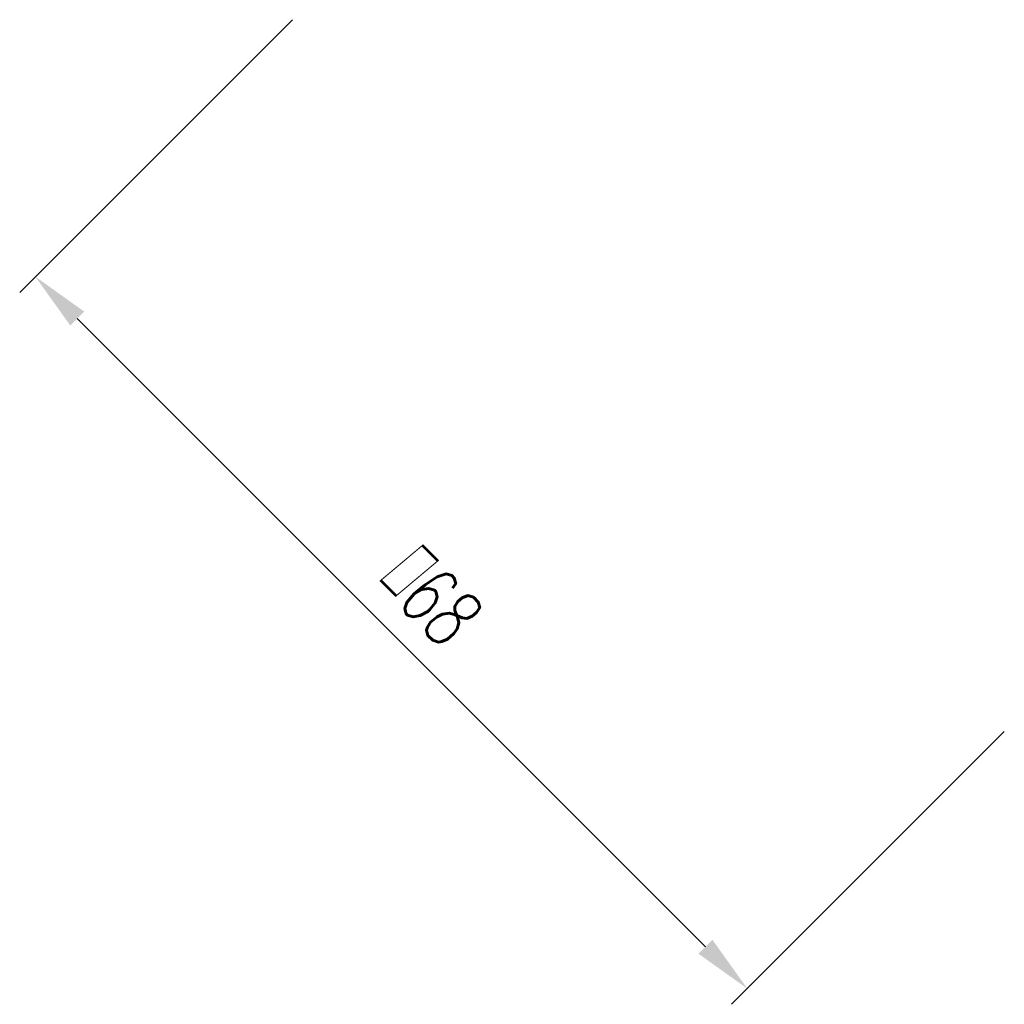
# Model space of a CAD drawing. Header units: millimetres. Extents: x 7523 to 13520, y -6269 to 150.
# Tile 1 of 3: x 7523 to 7589, y -6269 to -6202. Entities that reach past the tile are written whole.
import ezdxf

# ---------------------------------------------------------------- set-up
doc = ezdxf.new("R2010")
doc.units = ezdxf.units.MM
doc.header["$LTSCALE"] = 0.5
doc.layers.add('标注', color=1, linetype='Continuous')
doc.styles.get("Standard").update_dxf_attribs({"font": 'txt.shx', "width": 0.67, "oblique": 5, "bigfont": 'gbcbig.shx'})
doc.dimstyles.new('ISO-25', dxfattribs={"dimtxt": 4, "dimasz": 4, "dimexe": 1.5, "dimexo": 0, "dimgap": 1.5, "dimtad": 1, "dimdsep": 46, "dimtxsty": 'Standard', "dimcen": 2.5, "dimclrd": 256, "dimclre": 256, "dimclrt": 256, "dimadec": 0, "dimazin": 0, "dimtfac": 1, "dimtmove": 0, "dimatfit": 3, "dimfxl": 0, "dimlwd": -1, "dimlwe": -1, "dimarcsym": 0})

# ---------------------------------------------------------------- blocks, each defined once
blk = doc.blocks.new('*D69')
at = {"layer": 'Defpoints', "color": 0}
for p in [(7541.191, -6202.006), (7589.274, -6250.089), (7571.916, -6267.448)]:
    blk.add_point(p, dxfattribs=at)
at = {"layer": '标注'}
for p, q in [((7541.191, -6202.006), (7522.772, -6220.425)), ((7526.661, -6222.193), (7569.087, -6264.62)), ((7589.274, -6250.089), (7570.855, -6268.509))]:
    blk.add_line(p, q, dxfattribs=at)
for points in [[(7527.132, -6221.722), (7526.19, -6222.664), (7523.833, -6219.365)], [(7569.559, -6264.148), (7568.616, -6265.091), (7571.916, -6267.448)]]:
    blk.add_solid(points, dxfattribs=at)
at = {"layer": '标注', "insert": (7550.427, -6240.853), "char_height": 4, "attachment_point": 5, "rotation": 315}
blk.add_mtext('□68', dxfattribs=at)

msp = doc.modelspace()

# ---------------------------------------------------------------- dimensions: what is measured, and where the dimension line sits
at = {"layer": '标注'}
dim = msp.add_aligned_dim(p1=(7541.191, -6202.006), p2=(7589.274, -6250.089), distance=-24.549, text='□<>', dimstyle='ISO-25', dxfattribs=at)
dim.commit()
dim.dimension.update_dxf_attribs({"geometry": '*D69', "text_midpoint": (7550.427, -6240.853)})

doc.saveas('drawing.dxf')
